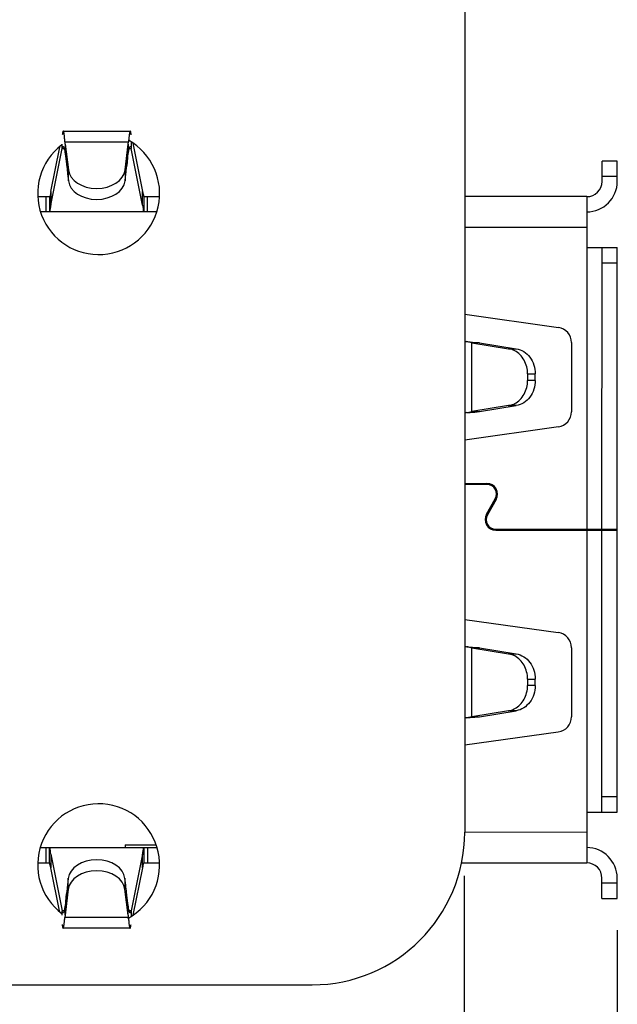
# Model space of a CAD drawing. Header units: millimetres. Extents: x 134 to 283, y 142 to 332.
# Tile 59 of 145: x 225 to 237, y 161 to 180. Entities that reach past the tile are written whole.
import ezdxf

# ---------------------------------------------------------------- set-up
doc = ezdxf.new("R2010")
doc.units = ezdxf.units.MM
doc.header["$LTSCALE"] = 0.1
doc.header["$PDMODE"] = 3
doc.header["$PDSIZE"] = 0.3125
doc.layers.get('0').update_dxf_attribs({"linetype": 'CONTINUOUS'})
doc.layers.get('Defpoints').update_dxf_attribs({"linetype": 'CONTINUOUS'})
doc.layers.add('Dim', color=6, linetype='CONTINUOUS', lineweight=13)
doc.styles.add('Verdana', font='verdana.ttf', dxfattribs={"height": 2.5})
doc.dimstyles.new('aaaaaaaa 3.0', dxfattribs={"dimtxt": 2.5, "dimasz": 2, "dimexe": 1.25, "dimexo": 0.625, "dimtad": 1, "dimdec": 1, "dimzin": 9, "dimdsep": 46, "dimtxsty": 'Verdana', "dimcen": 0, "dimazin": 0, "dimtfac": 1, "dimtmove": 0, "dimatfit": 3, "dimfxl": 1, "dimlwd": 25, "dimlwe": 25, "dimarcsym": 0})

# ---------------------------------------------------------------- blocks, each defined once
blk = doc.blocks.new('*D29')
at = {"layer": 'Defpoints', "color": 0}
for p in [(148.893, 164.332), (233.888, 164.097), (233.888, 148.801)]:
    blk.add_point(p, dxfattribs=at)
at = {"layer": 'Dim', "color": 0, "lineweight": 25}
for p, q in [((148.893, 163.707), (148.893, 147.551)), ((233.888, 163.472), (233.888, 147.551)), ((150.893, 148.801), (231.888, 148.801))]:
    blk.add_line(p, q, dxfattribs=at)
at = {"layer": 'Dim', "color": 0}
for points in [[(150.893, 149.135), (150.893, 148.468), (148.893, 148.801)], [(231.888, 148.468), (231.888, 149.135), (233.888, 148.801)]]:
    blk.add_solid(points, dxfattribs=at)
at = {"layer": 'Dim', "color": 0, "insert": (191.391, 150.733), "char_height": 2.5, "attachment_point": 5, "style": 'Verdana'}
blk.add_mtext('85', dxfattribs=at)
blk = doc.blocks.new('*D37')
at = {"layer": 'Defpoints', "color": 0}
for p in [(148.893, 164.332), (236.898, 163.025), (148.893, 143.239)]:
    blk.add_point(p, dxfattribs=at)
at = {"layer": 'Dim', "color": 0, "lineweight": 25}
for p, q in [((148.893, 163.707), (148.893, 141.989)), ((236.898, 162.4), (236.898, 141.989)), ((234.898, 143.239), (150.893, 143.239))]:
    blk.add_line(p, q, dxfattribs=at)
at = {"layer": 'Dim', "color": 0}
for points in [[(150.893, 143.572), (150.893, 142.905), (148.893, 143.239)], [(234.898, 142.905), (234.898, 143.572), (236.898, 143.239)]]:
    blk.add_solid(points, dxfattribs=at)
at = {"layer": 'Dim', "color": 0, "insert": (192.895, 145.171), "char_height": 2.5, "attachment_point": 5, "style": 'Verdana'}
blk.add_mtext('88', dxfattribs=at)

msp = doc.modelspace()

# ---------------------------------------------------------------- linework, layer by layer
at = {"color": 7, "linetype": 'Continuous'}
for p, q in [((233.907, 214.335), (233.898, 164.326)), ((226.001, 178.112), (227.32, 178.112)), ((225.76, 176.927), (225.934, 177.799)), ((225.76, 176.657), (225.983, 177.772)), ((225.983, 177.772), (225.983, 177.858)), ((225.983, 177.772), (226.02, 177.772)), ((226.035, 177.906), (227.286, 177.906)), ((226.04, 177.857), (226.102, 177.35)), ((227.219, 177.35), (227.281, 177.857)), ((227.281, 177.857), (227.286, 177.906)), ((227.3, 177.772), (227.338, 177.772)), ((227.338, 177.891), (227.338, 177.772)), ((227.56, 176.657), (227.338, 177.772)), ((227.371, 177.874), (227.56, 176.926)), ((236.9, 177.525), (236.6, 177.525)), ((236.6, 177.125), (236.6, 177.525)), ((236.9, 177.125), (236.9, 177.525)), ((226.085, 177.271), (226.102, 177.134)), ((226.102, 177.134), (226.102, 177.35)), ((227.219, 177.35), (227.219, 177.134)), ((227.219, 177.134), (227.235, 177.271)), ((236.6, 177.225), (236.9, 177.225)), ((225.507, 176.827), (225.737, 176.827)), ((225.66, 176.827), (225.66, 176.527)), ((225.728, 176.827), (225.728, 176.527)), ((225.76, 176.927), (225.76, 176.657)), ((227.56, 176.657), (227.56, 176.926)), ((227.583, 176.827), (227.888, 176.827)), ((227.592, 176.527), (227.592, 176.827)), ((227.66, 176.527), (227.66, 176.827)), ((236.3, 176.825), (233.9, 176.826)), ((236.3, 176.825), (236.299, 170.285)), ((227.841, 176.527), (225.555, 176.527)), ((233.9, 176.226), (236.3, 176.225)), ((236.3, 175.825), (236.9, 175.825)), ((236.599, 170.285), (236.6, 175.825)), ((236.898, 164.725), (236.9, 175.825)), ((236.6, 175.525), (236.9, 175.525)), ((233.9, 174.512), (235.742, 174.253)), ((234.039, 172.599), (234.04, 173.952)), ((234.19, 173.952), (234.04, 173.952)), ((234.04, 173.952), (234.763, 173.835)), ((234.19, 173.952), (234.913, 173.835)), ((236, 173.956), (235.999, 172.596)), ((234.763, 173.835), (234.913, 173.835)), ((235.136, 173.34), (235.286, 173.34)), ((235.136, 173.34), (235.136, 173.212)), ((235.286, 173.212), (235.286, 173.34)), ((235.286, 173.212), (235.136, 173.212)), ((234.763, 172.717), (234.039, 172.599)), ((234.189, 172.599), (234.913, 172.717)), ((234.913, 172.717), (234.763, 172.717)), ((234.039, 172.599), (234.189, 172.599)), ((235.741, 172.298), (233.899, 172.04)), ((233.899, 171.186), (234.336, 171.186)), ((234.336, 171.166), (233.899, 171.166)), ((234.327, 170.581), (234.5, 170.881)), ((234.518, 170.871), (234.345, 170.571)), ((234.509, 170.286), (236.899, 170.285)), ((234.509, 170.266), (236.899, 170.265)), ((236.011, 170.285), (236.011, 170.265)), ((236.299, 170.265), (236.298, 163.725)), ((236.598, 164.725), (236.599, 170.265)), ((236.671, 170.265), (236.671, 170.285)), ((233.899, 168.512), (235.74, 168.253)), ((234.038, 166.599), (234.039, 167.952)), ((234.189, 167.952), (234.039, 167.952)), ((234.039, 167.952), (234.762, 167.835)), ((234.189, 167.952), (234.912, 167.835)), ((235.999, 167.956), (235.998, 166.596)), ((234.762, 167.835), (234.912, 167.835)), ((235.135, 167.34), (235.285, 167.34)), ((235.135, 167.34), (235.135, 167.212)), ((235.285, 167.212), (235.285, 167.34)), ((235.285, 167.212), (235.135, 167.212)), ((234.762, 166.717), (234.038, 166.599)), ((234.188, 166.599), (234.912, 166.717)), ((234.912, 166.717), (234.762, 166.717)), ((234.038, 166.599), (234.188, 166.599)), ((235.74, 166.298), (233.898, 166.04)), ((236.898, 165.025), (236.598, 165.025)), ((236.298, 164.725), (236.898, 164.725)), ((236.298, 164.325), (233.898, 164.326)), ((225.553, 164.027), (227.843, 164.027)), ((225.658, 164.027), (225.658, 163.727)), ((225.726, 164.027), (225.726, 163.727)), ((227.218, 164.077), (227.83, 164.077)), ((227.218, 164.077), (227.218, 164.027)), ((227.59, 163.727), (227.59, 164.027)), ((227.658, 164.027), (227.658, 163.727)), ((225.758, 163.898), (225.98, 162.783)), ((225.758, 163.898), (225.758, 163.628)), ((227.558, 163.898), (227.335, 162.783)), ((227.558, 163.628), (227.558, 163.898)), ((225.505, 163.727), (225.735, 163.727)), ((225.926, 162.782), (225.758, 163.628)), ((227.558, 163.628), (227.372, 162.699)), ((227.581, 163.727), (227.891, 163.727)), ((233.83, 163.726), (236.298, 163.725)), ((226.1, 163.421), (226.083, 163.284)), ((226.099, 163.205), (226.1, 163.421)), ((227.233, 163.284), (227.216, 163.421)), ((227.216, 163.421), (227.216, 163.205)), ((236.598, 163.025), (236.598, 163.425)), ((236.898, 163.025), (236.898, 163.425)), ((236.898, 163.325), (236.598, 163.325)), ((226.099, 163.205), (226.037, 162.697)), ((227.279, 162.697), (227.216, 163.205)), ((236.598, 163.025), (236.898, 163.025)), ((226.018, 162.783), (225.98, 162.783)), ((225.98, 162.697), (225.98, 162.783)), ((226.037, 162.697), (226.032, 162.648)), ((227.283, 162.648), (226.032, 162.648)), ((227.335, 162.783), (227.298, 162.783)), ((227.335, 162.783), (227.335, 162.68)), ((227.317, 162.442), (225.998, 162.442)), ((151.888, 161.336), (230.898, 161.327))]:
    msp.add_line(p, q, dxfattribs=at)
for centre, radius, start, end in [((226.698, 176.886), 1.2, 127.1988, 60.7468), ((287.112, 183.181), 61.312, 185.39887, 185.53167), ((166.202, 183.204), 61.321, 354.44708, 354.57986), ((236.3, 177.125), 0.6, 269.9894, 359.9894), ((236.3, 177.125), 0.3, 269.9894, 359.9894), ((235.7, 173.956), 0.3, 359.9894, 81.9894), ((235.858, 183.231), 9.454, 258.0421, 258.292), ((235.854, 163.32), 9.454, 101.6867, 101.9366), ((235.699, 172.596), 0.3, 277.9894, 359.9894), ((234.336, 170.976), 0.21, 329.9894, 89.9894), ((234.336, 170.976), 0.19, 329.9894, 89.9894), ((234.509, 170.476), 0.21, 149.9894, 269.9894), ((234.509, 170.476), 0.19, 149.9894, 269.9894), ((235.699, 167.956), 0.3, 359.9894, 81.9894), ((235.857, 177.231), 9.454, 258.0421, 258.292), ((235.853, 157.32), 9.454, 101.6867, 101.9366), ((235.698, 166.596), 0.3, 277.9894, 359.9894), ((226.698, 163.686), 1.2, 298.7024, 233.2991), ((230.898, 164.327), 3, 269.9933, 359.9894), ((236.298, 163.425), 0.6, 359.9894, 89.9894), ((236.298, 163.425), 0.3, 359.9894, 89.9894), ((287.116, 157.35), 61.321, 174.44708, 174.57986), ((166.206, 157.373), 61.312, 5.39887, 5.53167)]:
    msp.add_arc(centre, radius, start, end, dxfattribs=at)
for centre, ratio, start_param, end_param in [((226.66, 177.384), 0.708549, -3.054326, -0.087266), ((226.66, 177.168), 0.708518, -3.054326, -0.087266), ((226.658, 163.386), 0.708518, 0.087266, 3.054326), ((226.658, 163.17), 0.708549, 0.087266, 3.054326)]:
    msp.add_ellipse(centre, major_axis=(0.56, 0), ratio=ratio, start_param=start_param, end_param=end_param, dxfattribs=at)
for points, knots in [([(226.001, 178.112), (225.999, 178.112), (225.994, 178.105), (225.991, 178.092), (225.986, 178.069), (225.983, 178.052), (225.981, 178.042)], [0, 0, 0, 0, 0.089065, 0.280498, 0.585008, 1, 1, 1, 1]), ([(226.035, 177.906), (226.033, 177.936), (226.028, 177.986), (226.021, 178.045), (226.015, 178.08), (226.01, 178.097), (226.007, 178.107), (226.003, 178.112), (226.001, 178.112)], [0, 0, 0, 0, 0.416692, 0.727789, 0.839914, 0.92196, 0.974126, 1, 1, 1, 1]), ([(227.32, 178.112), (227.318, 178.112), (227.314, 178.107), (227.311, 178.097), (227.306, 178.08), (227.3, 178.045), (227.293, 177.986), (227.288, 177.935), (227.286, 177.906)], [0, 0, 0, 0, 0.025873, 0.07804, 0.160086, 0.272212, 0.583307, 1, 1, 1, 1]), ([(227.339, 178.041), (227.338, 178.051), (227.335, 178.069), (227.33, 178.092), (227.327, 178.105), (227.322, 178.112), (227.32, 178.112)], [0, 0, 0, 0, 0.41499, 0.719501, 0.910935, 1, 1, 1, 1]), ([(225.981, 177.772), (225.984, 177.782), (225.988, 177.795), (225.995, 177.809), (225.999, 177.812), (226.001, 177.812)], [0, 0, 0, 0, 0.683698, 0.880564, 1, 1, 1, 1]), ([(226.001, 177.812), (226.005, 177.812), (226.013, 177.8), (226.019, 177.778), (226.028, 177.74), (226.033, 177.711), (226.035, 177.695)], [0, 0, 0, 0, 0.092246, 0.287926, 0.593918, 1, 1, 1, 1]), ([(226.04, 177.857), (226.039, 177.862), (226.038, 177.869), (226.037, 177.879), (226.038, 177.891), (226.036, 177.9), (226.035, 177.906)], [0, 0, 0, 0, 0.250685, 0.437601, 0.624755, 1, 1, 1, 1]), ([(226.04, 177.857), (226.04, 177.84), (226.042, 177.764), (226.047, 177.688), (226.052, 177.631)], [0, 0, 0, 0, 0.236435, 1, 1, 1, 1]), ([(227.281, 177.857), (227.281, 177.839), (227.278, 177.762), (227.273, 177.686), (227.268, 177.627)], [0, 0, 0, 0, 0.236628, 1, 1, 1, 1]), ([(227.286, 177.694), (227.288, 177.711), (227.293, 177.74), (227.301, 177.778), (227.308, 177.8), (227.316, 177.812), (227.32, 177.812)], [0, 0, 0, 0, 0.406082, 0.712075, 0.907754, 1, 1, 1, 1]), ([(227.32, 177.812), (227.322, 177.812), (227.326, 177.809), (227.333, 177.795), (227.337, 177.782), (227.339, 177.772)], [0, 0, 0, 0, 0.119436, 0.316302, 1, 1, 1, 1]), ([(226.035, 177.695), (226.039, 177.671), (226.053, 177.577), (226.064, 177.483), (226.072, 177.412)], [0, 0, 0, 0, 0.250337, 1, 1, 1, 1]), ([(226.052, 177.631), (226.054, 177.612), (226.06, 177.539), (226.067, 177.466), (226.072, 177.412)], [0, 0, 0, 0, 0.258005, 1, 1, 1, 1]), ([(227.249, 177.412), (227.254, 177.459), (227.265, 177.554), (227.278, 177.648), (227.286, 177.694)], [0, 0, 0, 0, 0.499585, 1, 1, 1, 1]), ([(227.268, 177.627), (227.267, 177.609), (227.261, 177.537), (227.254, 177.465), (227.249, 177.412)], [0, 0, 0, 0, 0.257775, 1, 1, 1, 1]), ([(233.94, 173.974), (233.961, 173.972), (234.045, 173.965), (234.128, 173.958), (234.19, 173.952)], [0, 0, 0, 0, 0.260938, 1, 1, 1, 1]), ([(234.04, 173.952), (234.032, 173.954), (233.999, 173.962), (233.965, 173.969), (233.94, 173.974)], [0, 0, 0, 0, 0.235316, 1, 1, 1, 1]), ([(234.883, 173.794), (234.874, 173.799), (234.836, 173.818), (234.795, 173.83), (234.763, 173.835)], [0, 0, 0, 0, 0.253207, 1, 1, 1, 1]), ([(235.136, 173.34), (235.136, 173.387), (235.124, 173.481), (235.074, 173.611), (234.993, 173.721), (234.921, 173.774), (234.883, 173.794)], [0, 0, 0, 0, 0.260578, 0.516125, 0.762975, 1, 1, 1, 1]), ([(234.913, 173.835), (234.965, 173.827), (235.068, 173.787), (235.189, 173.671), (235.268, 173.516), (235.286, 173.399), (235.286, 173.34)], [0, 0, 0, 0, 0.233858, 0.478496, 0.735327, 1, 1, 1, 1]), ([(234.883, 172.757), (234.921, 172.777), (234.993, 172.831), (235.073, 172.94), (235.124, 173.07), (235.136, 173.164), (235.136, 173.212)], [0, 0, 0, 0, 0.237025, 0.483876, 0.739422, 1, 1, 1, 1]), ([(235.286, 173.212), (235.286, 173.153), (235.268, 173.035), (235.189, 172.88), (235.067, 172.765), (234.965, 172.725), (234.913, 172.717)], [0, 0, 0, 0, 0.264673, 0.521504, 0.766142, 1, 1, 1, 1]), ([(234.763, 172.717), (234.773, 172.718), (234.815, 172.727), (234.855, 172.742), (234.883, 172.757)], [0, 0, 0, 0, 0.247715, 1, 1, 1, 1]), ([(233.939, 172.578), (233.961, 172.579), (234.045, 172.586), (234.128, 172.593), (234.189, 172.599)], [0, 0, 0, 0, 0.260939, 1, 1, 1, 1]), ([(233.939, 172.578), (233.948, 172.579), (233.982, 172.586), (234.015, 172.593), (234.039, 172.599)], [0, 0, 0, 0, 0.260529, 1, 1, 1, 1]), ([(233.939, 167.974), (233.96, 167.972), (234.044, 167.965), (234.127, 167.958), (234.189, 167.952)], [0, 0, 0, 0, 0.260938, 1, 1, 1, 1]), ([(234.039, 167.952), (234.031, 167.954), (233.998, 167.962), (233.964, 167.969), (233.939, 167.974)], [0, 0, 0, 0, 0.235316, 1, 1, 1, 1]), ([(234.882, 167.794), (234.873, 167.799), (234.835, 167.818), (234.793, 167.83), (234.762, 167.835)], [0, 0, 0, 0, 0.253207, 1, 1, 1, 1]), ([(235.135, 167.34), (235.135, 167.387), (235.123, 167.481), (235.072, 167.611), (234.992, 167.721), (234.92, 167.774), (234.882, 167.794)], [0, 0, 0, 0, 0.260578, 0.516125, 0.762975, 1, 1, 1, 1]), ([(234.912, 167.835), (234.964, 167.827), (235.067, 167.787), (235.188, 167.671), (235.267, 167.516), (235.285, 167.399), (235.285, 167.34)], [0, 0, 0, 0, 0.233858, 0.478496, 0.735327, 1, 1, 1, 1]), ([(234.882, 166.757), (234.92, 166.777), (234.991, 166.831), (235.072, 166.94), (235.123, 167.07), (235.135, 167.164), (235.135, 167.212)], [0, 0, 0, 0, 0.237025, 0.483876, 0.739422, 1, 1, 1, 1]), ([(235.285, 167.212), (235.285, 167.153), (235.267, 167.035), (235.188, 166.88), (235.066, 166.765), (234.964, 166.725), (234.912, 166.717)], [0, 0, 0, 0, 0.264673, 0.521504, 0.766142, 1, 1, 1, 1]), ([(234.762, 166.717), (234.772, 166.718), (234.814, 166.727), (234.854, 166.742), (234.882, 166.757)], [0, 0, 0, 0, 0.247715, 1, 1, 1, 1]), ([(233.938, 166.578), (233.96, 166.579), (234.043, 166.586), (234.127, 166.593), (234.188, 166.599)], [0, 0, 0, 0, 0.260939, 1, 1, 1, 1]), ([(233.938, 166.578), (233.947, 166.579), (233.98, 166.586), (234.014, 166.593), (234.038, 166.599)], [0, 0, 0, 0, 0.260529, 1, 1, 1, 1]), ([(226.069, 163.142), (226.064, 163.095), (226.053, 163.001), (226.04, 162.907), (226.032, 162.86)], [0, 0, 0, 0, 0.499585, 1, 1, 1, 1]), ([(226.05, 162.927), (226.051, 162.946), (226.057, 163.018), (226.064, 163.089), (226.069, 163.142)], [0, 0, 0, 0, 0.257775, 1, 1, 1, 1]), ([(227.283, 162.86), (227.279, 162.883), (227.265, 162.977), (227.254, 163.071), (227.246, 163.142)], [0, 0, 0, 0, 0.250337, 1, 1, 1, 1]), ([(227.266, 162.924), (227.264, 162.943), (227.258, 163.015), (227.252, 163.088), (227.246, 163.142)], [0, 0, 0, 0, 0.258005, 1, 1, 1, 1]), ([(226.032, 162.86), (226.03, 162.843), (226.025, 162.814), (226.017, 162.777), (226.01, 162.755), (226.002, 162.742), (225.998, 162.742)], [0, 0, 0, 0, 0.406082, 0.712075, 0.907754, 1, 1, 1, 1]), ([(226.037, 162.697), (226.037, 162.715), (226.04, 162.792), (226.045, 162.869), (226.05, 162.927)], [0, 0, 0, 0, 0.236628, 1, 1, 1, 1]), ([(227.279, 162.697), (227.278, 162.715), (227.276, 162.791), (227.271, 162.866), (227.266, 162.924)], [0, 0, 0, 0, 0.236435, 1, 1, 1, 1]), ([(227.317, 162.742), (227.313, 162.742), (227.305, 162.754), (227.299, 162.776), (227.29, 162.814), (227.285, 162.843), (227.283, 162.86)], [0, 0, 0, 0, 0.092246, 0.287925, 0.593918, 1, 1, 1, 1]), ([(225.998, 162.742), (225.996, 162.742), (225.992, 162.746), (225.985, 162.759), (225.981, 162.773), (225.979, 162.783)], [0, 0, 0, 0, 0.119436, 0.316302, 1, 1, 1, 1]), ([(225.998, 162.442), (226, 162.442), (226.004, 162.448), (226.007, 162.458), (226.012, 162.475), (226.018, 162.51), (226.025, 162.568), (226.03, 162.619), (226.032, 162.648)], [0, 0, 0, 0, 0.025873, 0.07804, 0.160086, 0.272212, 0.583307, 1, 1, 1, 1]), ([(227.279, 162.697), (227.279, 162.693), (227.28, 162.686), (227.281, 162.676), (227.28, 162.663), (227.282, 162.654), (227.283, 162.648)], [0, 0, 0, 0, 0.250685, 0.437601, 0.624755, 1, 1, 1, 1]), ([(227.283, 162.648), (227.285, 162.619), (227.29, 162.568), (227.297, 162.509), (227.303, 162.474), (227.308, 162.457), (227.311, 162.447), (227.315, 162.442), (227.317, 162.442)], [0, 0, 0, 0, 0.416692, 0.727789, 0.839914, 0.92196, 0.974126, 1, 1, 1, 1]), ([(227.337, 162.783), (227.334, 162.772), (227.33, 162.759), (227.323, 162.745), (227.319, 162.742), (227.317, 162.742)], [0, 0, 0, 0, 0.683698, 0.880564, 1, 1, 1, 1]), ([(225.979, 162.513), (225.98, 162.503), (225.983, 162.485), (225.988, 162.463), (225.991, 162.45), (225.996, 162.442), (225.998, 162.442)], [0, 0, 0, 0, 0.41499, 0.719501, 0.910935, 1, 1, 1, 1]), ([(227.317, 162.442), (227.319, 162.442), (227.324, 162.449), (227.327, 162.462), (227.332, 162.485), (227.335, 162.503), (227.337, 162.513)], [0, 0, 0, 0, 0.089065, 0.280498, 0.585008, 1, 1, 1, 1])]:
    msp.add_open_spline(points, degree=3, knots=knots, dxfattribs=at)
for points in [[(225.76, 176.927), (225.752, 176.894), (225.744, 176.861), (225.737, 176.827)], [(227.56, 176.926), (227.568, 176.893), (227.576, 176.86), (227.583, 176.827)], [(225.739, 176.527), (225.746, 176.571), (225.753, 176.614), (225.76, 176.657)], [(227.56, 176.657), (227.567, 176.613), (227.574, 176.57), (227.581, 176.527)], [(225.758, 163.898), (225.751, 163.941), (225.744, 163.984), (225.737, 164.027)], [(227.579, 164.027), (227.572, 163.984), (227.565, 163.941), (227.558, 163.898)], [(225.758, 163.628), (225.75, 163.661), (225.742, 163.694), (225.735, 163.727)], [(227.581, 163.727), (227.574, 163.694), (227.566, 163.661), (227.558, 163.628)]]:
    msp.add_open_spline(points, degree=3, dxfattribs=at)

# ---------------------------------------------------------------- dimensions: what is measured, and where the dimension line sits
at = {"layer": 'Dim'}
for base, p1, p2, picture, middle in [((233.888, 148.801), (148.893, 164.332), (233.888, 164.097), '*D29', (191.391, 150.733)), ((148.893, 143.239), (236.898, 163.025), (148.893, 164.332), '*D37', (192.895, 145.171))]:
    dim = msp.add_linear_dim(base=base, p1=p1, p2=p2, dimstyle='aaaaaaaa 3.0', dxfattribs=at)
    dim.commit()
    dim.dimension.update_dxf_attribs({"geometry": picture, "text_midpoint": middle})

doc.saveas('drawing.dxf')
